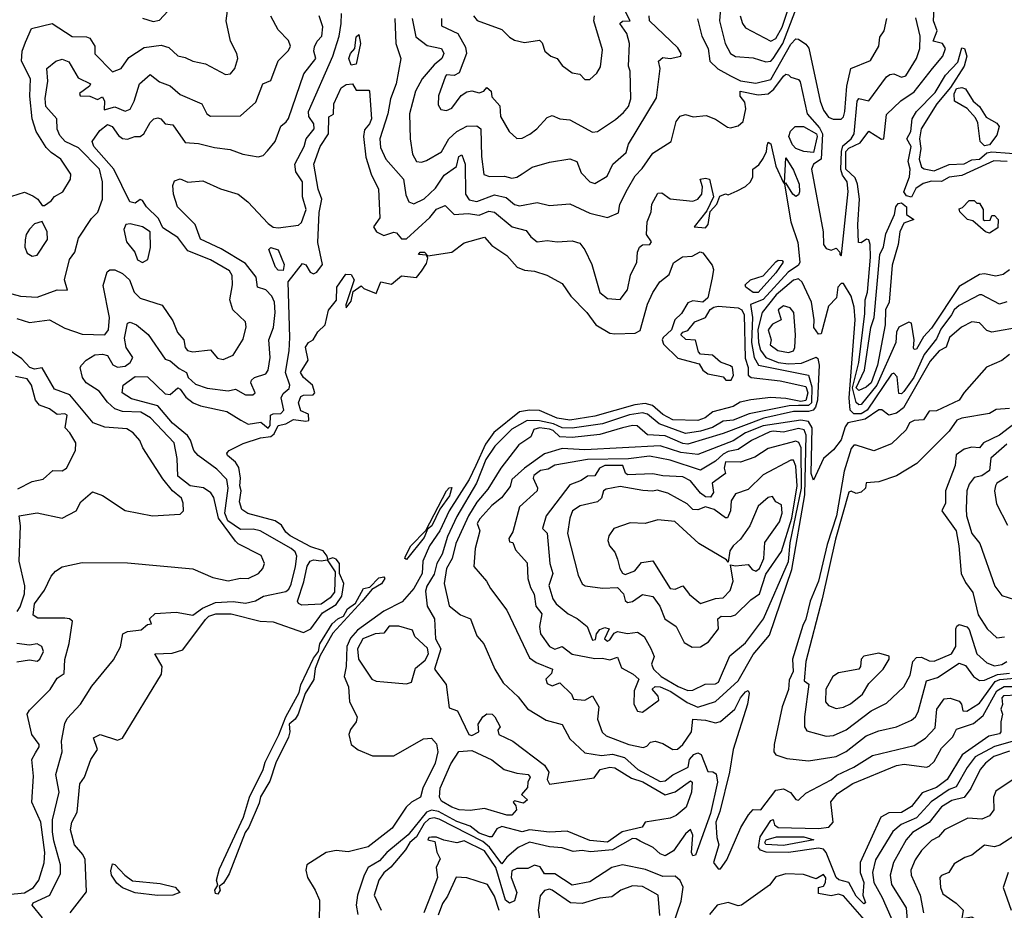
# Model space of a CAD drawing. Extents: x 1995148 to 2088947, y 769131 to 906009.
# Tile 136 of 256: x 2009186 to 2013104, y 809995 to 813540. Entities that reach past the tile are written whole.
import ezdxf

# ---------------------------------------------------------------- set-up
doc = ezdxf.new("R2010")
doc.units = 0

msp = doc.modelspace()

# ---------------------------------------------------------------- linework, layer by layer
at = {"layer": '0CON05XD'}
for points in [[(2012053.5, 813555), (2012062.7, 813525), (2012075, 813507.8), (2012175, 813454.5), (2012195, 813465.4), (2012220.8, 813510.8), (2012288.2, 813715)], [(2009155, 812838), (2009205, 812853.8), (2009238.3, 812838.3), (2009257.5, 812825), (2009275, 812800), (2009285, 812800), (2009311.7, 812818.3), (2009324.4, 812835.6), (2009358, 812855), (2009388, 812905), (2009389.2, 812925), (2009350, 812985), (2009310.6, 813010.6), (2009291.8, 813031.8), (2009252, 813095), (2009235.3, 813145.3), (2009225.9, 813235), (2009229.2, 813305), (2009192.9, 813375), (2009195.5, 813415), (2009209.3, 813450.7), (2009233.3, 813505), (2009315, 813524.2), (2009395, 813473.1), (2009452.3, 813472.3), (2009465, 813466.2), (2009484.3, 813435), (2009485, 813404), (2009555, 813332.2), (2009589.2, 813345), (2009620.2, 813389.8), (2009680.8, 813429.2), (2009749.1, 813439.1), (2009778.9, 813428.9), (2009815, 813396.7), (2009845, 813390), (2009875, 813374.4), (2009925, 813363.8), (2010005, 813321.2), (2010025, 813323.8), (2010042, 813345), (2010053.8, 813385), (2010050, 813405), (2010024.2, 813455), (2010007.3, 813535), (2010020, 813625)], [(2011977.4, 813617.4), (2011970.4, 813535), (2011993.2, 813445), (2012015, 813405.8), (2012035, 813393.5), (2012105, 813388.2), (2012155, 813371.8), (2012175, 813375.4), (2012185, 813385.3), (2012223.5, 813445), (2012295, 813633.3)], [(2009675, 813546.4), (2009716.7, 813533.3), (2009742, 813538), (2009775, 813574.3)], [(2010864.2, 813545), (2010864, 813515), (2010930, 813485), (2010960.2, 813430.2), (2010963.6, 813405), (2010935, 813328.8), (2010915, 813318), (2010885, 813320), (2010880, 813315), (2010853, 813237), (2010851.2, 813201.2), (2010862.3, 813182.3), (2010885, 813178.1), (2010905, 813187.5), (2010942.3, 813237.7), (2010965, 813252.5), (2010985, 813256.7), (2011015, 813248.8), (2011032.5, 813255), (2011045, 813270), (2011062.5, 813255), (2011065, 813232.5), (2011096.4, 813196.4), (2011099.4, 813155), (2011134.2, 813095), (2011165, 813067.5), (2011185, 813068.6), (2011216.3, 813083.7), (2011244.2, 813105), (2011285, 813151.2), (2011305, 813158), (2011335, 813145.6), (2011375, 813141.8), (2011465, 813092.5), (2011485.6, 813094.4), (2011557.6, 813142.4), (2011589.1, 813170.9), (2011608.1, 813195), (2011618.6, 813225), (2011615.7, 813335), (2011608.1, 813355), (2011612.5, 813445), (2011602.3, 813485), (2011574.6, 813525.4), (2011585, 813534.3), (2011616, 813535), (2011591.9, 813581.9)], [(2012525, 812006.5), (2012515, 812015.6), (2012500.8, 812075), (2012525.4, 812175), (2012549.7, 812370.3), (2012550, 812425), (2012559.5, 812455), (2012571.6, 812595), (2012570, 812645), (2012565, 812663.3), (2012555.9, 812665.9), (2012535, 812651.2), (2012523.6, 812653.6), (2012520.9, 812725), (2012527.8, 812825), (2012520.6, 812885), (2012511, 812911), (2012474, 812945), (2012473.1, 813015), (2012485, 813029), (2012530.2, 813049.8), (2012565, 813095.6), (2012615, 813064), (2012625, 813066.2), (2012635, 813162.2), (2012692.6, 813217.4), (2012745, 813253.2), (2012818.2, 813345), (2012860, 813395), (2012870.8, 813425), (2012858.8, 813445), (2012821.2, 813455), (2012837.3, 813495), (2012822.9, 813535), (2012825.6, 813585)], [(2009055, 810049.6), (2009205, 810064.4), (2009240.6, 810085), (2009262.1, 810115), (2009283.4, 810183.4), (2009285.4, 810224.6), (2009269.4, 810345), (2009234.1, 810425), (2009241.4, 810528.6), (2009233.5, 810595), (2009248.8, 810621.2), (2009263.3, 810645), (2009262.9, 810655), (2009234.3, 810695), (2009216.2, 810775), (2009225, 810791.1), (2009306.9, 810873.1), (2009335, 810918.9), (2009363.2, 810936.8), (2009365, 810992.5), (2009382.8, 811057.2), (2009395.6, 811145), (2009384.3, 811154.3), (2009365, 811157.9), (2009257.9, 811157.9), (2009239.5, 811169.5), (2009244.5, 811215), (2009285, 811269.2), (2009310.8, 811325), (2009328.9, 811345), (2009355, 811362.3), (2009435, 811379.5), (2009615, 811378), (2009875, 811354.2), (2009955, 811319.6), (2010015, 811305.6), (2010065, 811316.9), (2010095, 811315.8), (2010136.7, 811335), (2010153.8, 811355), (2010160, 811375), (2010146.8, 811406.8), (2010055, 811453.8), (2010045, 811464.6), (2009976.4, 811555), (2009958.1, 811638.1), (2009946.4, 811656.4), (2009917, 811677), (2009863.8, 811685), (2009815, 811722.5), (2009812.8, 811792.8), (2009800.9, 811855), (2009706.4, 811955), (2009667.8, 811977.8), (2009595, 811980.3), (2009565, 811991.5), (2009535, 812017.1), (2009501.8, 812061.8), (2009450.6, 812095), (2009435.7, 812115), (2009426.7, 812155), (2009431.2, 812165), (2009450, 812185), (2009485, 812206.1), (2009515, 812208.9), (2009535, 812203.6), (2009556.3, 812166.3), (2009575, 812156.9), (2009605, 812160.1), (2009625.7, 812175), (2009635.7, 812195), (2009609.5, 812235), (2009602.5, 812272.5), (2009615, 812332), (2009625, 812335.7), (2009650.8, 812325), (2009697.3, 812287.3), (2009765, 812189.2), (2009785, 812182.5), (2009821.1, 812151.1), (2009850, 812135), (2009855.8, 812115), (2009885, 812088.6), (2009932.6, 812072.6), (2010015, 812062.5), (2010045, 812068.5), (2010085, 812046.9), (2010114, 812046), (2010123.3, 812055), (2010106.2, 812095), (2010108.8, 812105), (2010120, 812115), (2010165, 812130.4), (2010174.7, 812145), (2010182.2, 812195), (2010176.7, 812265), (2010195.3, 812315), (2010202.1, 812375), (2010200.4, 812415), (2010189.3, 812439.2), (2010165, 812464.6), (2010132.9, 812475), (2010127.1, 812515), (2010085, 812570), (2009987.2, 812627.2), (2009905, 812665.6), (2009884.5, 812724.5), (2009814.5, 812795.5), (2009797.6, 812845), (2009795, 812880), (2009802.1, 812897.9), (2009825, 812906), (2009855, 812893.8), (2009915, 812898.1), (2009985, 812867.1), (2010055, 812845.8), (2010094.2, 812815), (2010175, 812728.6), (2010195, 812714.4), (2010215, 812710.8), (2010295, 812722), (2010307.6, 812732.4), (2010325.5, 812785), (2010311.2, 812835), (2010310.8, 812895), (2010284.8, 812934.8), (2010281.2, 812965), (2010318.5, 813035), (2010325.9, 813065), (2010357.5, 813105), (2010356.5, 813125), (2010336.5, 813155), (2010335.4, 813175), (2010431.8, 813395), (2010457.3, 813475), (2010465.3, 813525), (2010467.1, 813565)], [(2009175, 812350.7), (2009225, 812334.6), (2009305, 812345.5), (2009365, 812312.3), (2009435, 812287.8), (2009524.4, 812285.6), (2009538.9, 812305), (2009543.1, 812355), (2009517.7, 812482.3), (2009533.6, 812536.4), (2009545, 812544), (2009565, 812544), (2009595, 812530), (2009623.1, 812505), (2009640.8, 812455), (2009665, 812430.9), (2009753.1, 812403.1), (2009795, 812340.8), (2009814.3, 812294.3), (2009838.9, 812265), (2009844.4, 812235), (2009853.6, 812223.6), (2009875, 812218.1), (2009945, 812226.2), (2009972.6, 812192.6), (2009995, 812187.5), (2010035.6, 812204.4), (2010075, 812268.8), (2010087, 812317), (2010085, 812337.5), (2010033.6, 812385), (2010022.1, 812425), (2010033.1, 812485), (2010031.7, 812521.7), (2010020.8, 812540.8), (2009945, 812583.6), (2009855, 812619.2), (2009815, 812672.9), (2009755, 812711.2), (2009738.2, 812748.2), (2009690, 812795), (2009675, 812820.8), (2009665, 812824.3), (2009645, 812810), (2009624.8, 812814.8), (2009561.1, 812945), (2009480.4, 813035), (2009474.3, 813055), (2009505, 813098.9), (2009535, 813122.7), (2009554.5, 813115), (2009579.4, 813079.4), (2009595, 813067.6), (2009615.4, 813064.6), (2009644.5, 813075.5), (2009665, 813075.6), (2009679.4, 813085), (2009705, 813131.2), (2009720, 813145), (2009735, 813148.9), (2009748, 813145), (2009765, 813126), (2009795, 813121.4), (2009845, 813051.4), (2009897.2, 813047.2), (2009960.7, 813030.7), (2010023, 813023), (2010074.3, 813004.3), (2010135, 812994), (2010155, 812998.8), (2010172.1, 813017.9), (2010202.3, 813055), (2010225, 813116.7), (2010247, 813133), (2010255, 813146.7), (2010316.4, 813325), (2010364, 813385), (2010356.2, 813415), (2010358.5, 813431.5), (2010369.2, 813455), (2010388.2, 813475), (2010391.9, 813511.9), (2010377.5, 813555)], [(2009330, 813375), (2009355, 813383.1), (2009381.7, 813371.7), (2009418.3, 813308.3), (2009467.5, 813285), (2009463.3, 813275), (2009424.4, 813245.6), (2009426.4, 813236.4), (2009465, 813236), (2009495, 813221.9), (2009515, 813233.3), (2009524, 813215), (2009521.7, 813181.7), (2009565, 813192.5), (2009605, 813176.2), (2009625, 813184), (2009641.9, 813215), (2009663.1, 813285), (2009705, 813321.2), (2009742.1, 813292.1), (2009785, 813277.1), (2009825, 813242.2), (2009911.2, 813205), (2009931.2, 813165), (2009945, 813156), (2010065, 813157.5), (2010125, 813211.2), (2010154, 813285), (2010185, 813298), (2010215, 813376.2), (2010255, 813417.5), (2010263.8, 813435), (2010255, 813457.5), (2010215, 813500), (2010185, 813554.2)], [(2010678.7, 813545), (2010682.5, 813445), (2010702.5, 813385), (2010684.7, 813285), (2010661.1, 813225), (2010651.5, 813165), (2010619.7, 813065), (2010621.3, 813031.3), (2010642.7, 812985), (2010712.9, 812905), (2010722.1, 812842.1), (2010734.6, 812814.6), (2010755, 812806.9), (2010795, 812826.9), (2010841, 812869), (2010875, 812921.1), (2010924.6, 812955.4), (2010933.8, 812995), (2010945, 813001.9), (2010959, 812965), (2010959.5, 812845), (2010975, 812822.8), (2011005, 812816.1), (2011075, 812843.1), (2011121.7, 812831.7), (2011155, 812804.4), (2011175, 812799.4), (2011245, 812812.2), (2011295, 812800.8), (2011375, 812806.9), (2011455, 812769.2), (2011525, 812752), (2011568.3, 812771.7), (2011574.2, 812805), (2011604.5, 812865), (2011635, 812917.8), (2011662.7, 812947.3), (2011705, 813009.2), (2011778.6, 813055), (2011798.6, 813135), (2011815, 813156), (2011835, 813162), (2011866.4, 813153.6), (2011918.3, 813158.3), (2011955, 813143.8), (2012002.7, 813112.7), (2012015, 813110), (2012045, 813117.5), (2012065.3, 813134.7), (2012075.3, 813185.3), (2012072.2, 813212.2), (2012053.6, 813235), (2012053.8, 813255), (2012125, 813240.9), (2012165, 813245.2), (2012187.2, 813262.8), (2012225, 813314.5), (2012235, 813323.1), (2012245, 813320.8), (2012255, 813311.4), (2012285, 813302.5), (2012292.4, 813292.4), (2012319.5, 813165), (2012369, 813109), (2012380.9, 813085), (2012375.8, 812985), (2012344.4, 812965), (2012336.7, 812945), (2012382.9, 812695), (2012384.6, 812645), (2012395, 812628.8), (2012415, 812622.5), (2012435, 812630), (2012450, 812615), (2012450, 812605), (2012455, 812600), (2012456.1, 812603.9), (2012483.5, 812856.5), (2012479, 812895), (2012460.8, 812920.8), (2012454, 812944), (2012455.8, 813015), (2012462, 813038), (2012494.4, 813065), (2012506.3, 813085), (2012519.1, 813215), (2012525, 813225.6), (2012565, 813217.5), (2012635, 813311.9), (2012648.6, 813321.4), (2012665, 813324.5), (2012695, 813311.4), (2012712.9, 813317.1), (2012754.4, 813385), (2012768.4, 813425), (2012770, 813475), (2012752.7, 813547.3)], [(2010748, 813545), (2010762.3, 813472.3), (2010806.9, 813436.9), (2010865, 813425.6), (2010874.2, 813405), (2010865.7, 813385), (2010835, 813360.5), (2010787.3, 813305), (2010761.5, 813255), (2010737.7, 813165), (2010739.3, 813065), (2010748.5, 813005), (2010765, 812975.8), (2010785, 812972.5), (2010805, 812979.4), (2010865, 813014.4), (2010893.1, 813065), (2010925, 813094.2), (2010965, 813115.6), (2011005, 813117.1), (2011020.8, 813105), (2011023.1, 812995), (2011033.6, 812923.6), (2011055, 812915.6), (2011115, 812916.4), (2011145, 812909.4), (2011165, 812913.5), (2011185, 812926.9), (2011225, 812952.9), (2011295, 812972.5), (2011375, 812986), (2011403.3, 812975), (2011420.7, 812930.7), (2011455, 812894), (2011475, 812887.5), (2011523.2, 812916.8), (2011545.8, 812965), (2011599.3, 813010.7), (2011608.9, 813045), (2011720.5, 813229.5), (2011734.3, 813345), (2011728, 813375), (2011745, 813389.2), (2011775, 813385.7), (2011817.5, 813395), (2011818, 813405), (2011805, 813427.5), (2011692.9, 813535), (2011690.6, 813555)], [(2010992.5, 813555), (2011006.6, 813536.6), (2011105, 813501.2), (2011135, 813470), (2011155, 813458.8), (2011195, 813448.6), (2011255, 813458.8), (2011265, 813447.5), (2011276.2, 813415), (2011300, 813395), (2011325.5, 813385.5), (2011345, 813358.1), (2011385, 813328), (2011415, 813322.5), (2011435, 813302), (2011455, 813301.2)], [(2011455, 813301.2), (2011482.5, 813327.5), (2011497.3, 813352.7), (2011505, 813420), (2011471.1, 813535), (2011473.1, 813555)], [(2011883.1, 813543.1), (2011900.5, 813475), (2011925.5, 813425), (2011932.7, 813375), (2011964.9, 813344.9), (2012015, 813315.9), (2012055, 813296.7), (2012115, 813287.5), (2012175, 813301.9), (2012255, 813442.7), (2012275, 813464.2), (2012285, 813462), (2012315, 813442.5), (2012326.5, 813426.5), (2012371.8, 813215), (2012385, 813180), (2012405, 813152.5), (2012423.6, 813143.6), (2012455, 813143.3), (2012465, 813153.3), (2012470, 813175), (2012477.1, 813275), (2012493.9, 813346.1), (2012572.5, 813377.5), (2012605.6, 813435), (2012609.4, 813470.6), (2012625.8, 813495), (2012637.5, 813545)], [(2010505, 813359.5), (2010495.3, 813385), (2010502.7, 813405), (2010519.5, 813425), (2010525, 813472), (2010535, 813481.2), (2010542.3, 813445), (2010525, 813362.9), (2010505, 813359.5)], [(2012735, 812833.5), (2012715, 812839.4), (2012703.9, 812855), (2012727.4, 812915), (2012729.1, 812945), (2012722.1, 812975), (2012733.9, 813035), (2012716.9, 813065), (2012731.9, 813095), (2012737.5, 813145), (2012755, 813174.1), (2012829.4, 813250.6), (2012870.8, 813319.2), (2012919.1, 813370.9), (2012935, 813428.2), (2012945.5, 813425), (2012954.6, 813395), (2012944.1, 813355), (2012889.8, 813270.2), (2012835.6, 813205), (2012773.1, 813105), (2012767.5, 813065), (2012772.7, 813027.3), (2012765.7, 812985), (2012775, 812953.1), (2012785, 812945.6), (2012825, 812938.9), (2012885, 812963), (2012945, 812966.7), (2012975, 812982.4), (2013005.9, 812984.1), (2013035, 813009.6), (2013055, 813014.2), (2013195, 813003.7)], [(2009155, 812449.2), (2009189.3, 812439.3), (2009255, 812435.6), (2009335, 812464.2), (2009376.2, 812463.8), (2009364.2, 812504.2), (2009384.7, 812585.3), (2009405.6, 812615), (2009419.5, 812670.5), (2009472.1, 812747.9), (2009496.9, 812773.1), (2009515.5, 812825), (2009515.4, 812895), (2009502.8, 812945), (2009420, 813030), (2009367.1, 813055), (2009345, 813079.2), (2009335.6, 813104.4), (2009333.5, 813145), (2009290, 813195), (2009286.6, 813226.6), (2009297.3, 813295), (2009294.2, 813345), (2009330, 813375)], [(2009276.4, 809965), (2009236, 810015), (2009240, 810025), (2009305.2, 810054.8), (2009348.4, 810141.6), (2009348.9, 810175), (2009321.1, 810271.1), (2009316.7, 810306.7), (2009316.2, 810355), (2009343.1, 810465), (2009330, 810535), (2009354.7, 810625.3), (2009352.2, 810667.8), (2009365, 810738), (2009375, 810758.1), (2009427.8, 810815), (2009473, 810887), (2009558.8, 810991.2), (2009587.2, 811042.8), (2009596.2, 811095), (2009615, 811104.2), (2009668.8, 811111.2), (2009695, 811132.5), (2009710, 811135), (2009702.5, 811155), (2009725, 811176.2), (2009808.3, 811181.7), (2009875, 811169.1), (2009913, 811197), (2009965, 811219.7), (2010036, 811224), (2010085, 811217.5), (2010123.9, 811226.1), (2010156.7, 811245), (2010245, 811264), (2010256.8, 811273.2), (2010266.5, 811293.5), (2010283.1, 811363.1), (2010289.2, 811405), (2010282, 811422), (2010266.4, 811435), (2010142.9, 811505), (2010115, 811512.5), (2010065, 811510.8), (2010014.4, 811545), (2010001.7, 811575), (2010015.8, 811675), (2010010.2, 811710.2), (2009970.9, 811750.9), (2009896.2, 811805), (2009878.8, 811825), (2009866.1, 811866.1), (2009853.6, 811885), (2009793.6, 811933.6), (2009735, 812002.2), (2009630.7, 812030.7), (2009594, 812055), (2009597.5, 812085), (2009645, 812120), (2009695, 812118.8), (2009765, 812051.1), (2009785, 812048.5), (2009815, 812074.5), (2009825, 812069.5), (2009846.9, 812036.9), (2009875.8, 812015), (2009905, 812002.5), (2010009.6, 811979.6), (2010065.3, 811945.3), (2010095, 811929.4), (2010145, 811937.3), (2010175, 811914.3), (2010182.1, 811925), (2010184.4, 811965.6), (2010195, 811971.4), (2010225, 811972.2), (2010237, 811985), (2010227.1, 812035), (2010235, 812051.8), (2010258.2, 812071.8), (2010261.5, 812085), (2010243.2, 812135), (2010258.3, 812221.7), (2010260.4, 812275), (2010253.9, 812496.1), (2010310.9, 812569.1), (2010325, 812564.2), (2010341.2, 812535), (2010355, 812528.5), (2010368.5, 812535), (2010391.4, 812565), (2010372.8, 812652.8), (2010378, 812772), (2010388.8, 812825), (2010374, 812865), (2010356.9, 812965), (2010382.1, 813035), (2010415.4, 813085), (2010416.4, 813153.6), (2010435, 813163.3), (2010436, 813205), (2010465, 813268.6), (2010485, 813282.6), (2010510, 813285), (2010525, 813260), (2010575, 813260), (2010577.5, 813255), (2010585.4, 813145), (2010578.1, 813125), (2010558.5, 813101.5), (2010553.6, 813075), (2010563, 812993), (2010584.4, 812925), (2010614.4, 812865), (2010618.8, 812751.2), (2010594.3, 812715), (2010606, 812695), (2010635, 812681.4), (2010675, 812694), (2010685, 812692), (2010705, 812667.5), (2010725, 812668.2), (2010818.1, 812751.9), (2010845, 812785.6), (2010879.7, 812799.7), (2010915, 812764.5), (2010971.1, 812768.9), (2011015, 812761.6), (2011052.5, 812777.5), (2011075, 812773.8), (2011145.7, 812715), (2011200.9, 812700.9), (2011220, 812675), (2011245, 812655.7), (2011285, 812661.1), (2011324.4, 812655.6), (2011385, 812659.2), (2011415, 812650), (2011435, 812623.3)], [(2013025, 813038), (2013008, 813055), (2012998.7, 813128.7), (2012989.5, 813149.5), (2012956.5, 813186.5), (2012906.2, 813215), (2012904.2, 813245), (2012914.3, 813265.7), (2012935, 813270), (2012950, 813265), (2012980, 813215), (2013005, 813194), (2013031.7, 813151.7), (2013075, 813127.5), (2013084.4, 813115), (2013075, 813080), (2013045, 813041.2), (2013025, 813038)], [(2012345, 813011.8), (2012306.2, 813015), (2012275, 813026.7), (2012261.2, 813041.2), (2012247.5, 813075), (2012253.9, 813096.1), (2012272.5, 813115), (2012305, 813115.4), (2012357.5, 813085), (2012360, 813075), (2012345, 813011.8)], [(2011435, 812623.3), (2011462.5, 812565), (2011495, 812454), (2011525, 812430), (2011575, 812426.2), (2011604.2, 812465), (2011617.1, 812522.9), (2011642, 812575), (2011644, 812615), (2011652.5, 812635), (2011665, 812643.1), (2011693.8, 812645), (2011700.8, 812655), (2011680.6, 812685), (2011682.5, 812735), (2011699.1, 812775), (2011701.2, 812805), (2011725, 812850), (2011741.2, 812851.2), (2011775, 812826.7), (2011865, 812817.1), (2011885, 812825.8), (2011900.8, 812845), (2011902.9, 812875), (2011894.4, 812905.6), (2011915, 812909.4), (2011931.2, 812905), (2011947.5, 812835), (2011920.5, 812779.5), (2011870, 812715), (2011915, 812711.9), (2011925.4, 812724.6), (2011933.3, 812776.7), (2011960, 812805), (2011972, 812838), (2011995, 812846.7), (2012005, 812843.3), (2012041.2, 812858.8), (2012075, 812876.2), (2012093.8, 812895), (2012103.3, 812915), (2012103.8, 812945), (2012128, 812962), (2012145, 812987.5), (2012158, 813015), (2012160.5, 813039.5), (2012165, 813052.5), (2012175.6, 813045.6), (2012195, 812957.5), (2012225, 812890), (2012230, 812890), (2012235, 812990), (2012265, 812941.2), (2012287.7, 812885), (2012289.4, 812855), (2012285, 812842.5), (2012275, 812836.7), (2012263.3, 812845), (2012235, 812890), (2012230, 812885), (2012254.2, 812735), (2012282.4, 812652.4), (2012290.5, 812575), (2012285, 812562.7), (2012243.8, 812535), (2012145, 812426.2), (2012094.1, 812405.9), (2012101.7, 812355), (2012098.7, 812255), (2012109.3, 812195), (2012126.4, 812165), (2012325.5, 812125.5), (2012338.9, 812078.9), (2012336.7, 812015), (2012325, 812003.5), (2012285, 812004.3), (2012247.8, 812002.2), (2012088.7, 811971.3), (2012025, 811946), (2011985, 811941.4), (2011943.5, 811916.5), (2011895, 811901.6), (2011835, 811892.6), (2011730.6, 811930.6), (2011685, 811969.8), (2011665, 811974.8), (2011613.1, 811966.9), (2011505, 811931.6), (2011385, 811914.1), (2011345, 811915.5), (2011310.7, 811930.7), (2011255, 811943.3), (2011205, 811943.8), (2011145, 811909.7), (2011077.2, 811842.8), (2011041.1, 811788.8), (2011004.4, 811695), (2010925, 811562.5), (2010887.9, 811482.1), (2010867.3, 811412.7), (2010845.8, 811375), (2010835, 811332.2), (2010805.9, 811285), (2010800.7, 811265), (2010807.5, 811205), (2010837.3, 811155), (2010841.1, 811075), (2010861.5, 811035), (2010836.7, 810955), (2010883.1, 810893.1), (2010895, 810800), (2010928.8, 810788.8), (2010972.9, 810695), (2010985, 810690.8), (2011013.1, 810705), (2011011.1, 810735), (2011028.6, 810765), (2011045, 810776.4), (2011065.8, 810775), (2011077.1, 810765), (2011097.5, 810725), (2011088.3, 810711.7), (2011093.3, 810695), (2011148.3, 810668.3), (2011275, 810572.7), (2011291.8, 810545), (2011285.6, 810515), (2011295, 810497.3), (2011471.7, 810521.7), (2011495.8, 810555), (2011535, 810564), (2011555, 810562), (2011620.3, 810520.3), (2011665.7, 810505.7), (2011755, 810453.7), (2011795, 810466.7), (2011855, 810510), (2011862, 810505), (2011859.7, 810465), (2011837.6, 810405), (2011798.3, 810371.7), (2011775, 810360.8), (2011675, 810345.6), (2011663.8, 810326.2), (2011583.2, 810306.8), (2011525, 810265.8), (2011455, 810272.1), (2011365, 810309.2), (2011295, 810305.9), (2011214.7, 810315.3), (2011185, 810307.5), (2011105, 810327.6), (2011085, 810318.9), (2011065, 810287.1), (2011055, 810287.1), (2011015, 810302), (2010979.1, 810329.1), (2010925, 810348.7), (2010852.1, 810387.9), (2010825, 810393.7), (2010805, 810384.8), (2010732.5, 810295), (2010646.4, 810225), (2010617.8, 810192.2), (2010572.9, 810165), (2010556.7, 810135), (2010530, 810055), (2010525.3, 810015), (2010531.8, 809978.2)], [(2013115.5, 812975.5), (2013062.2, 812977.8), (2012935, 812919.7), (2012885, 812913.3), (2012853.8, 812896.2), (2012815, 812897.4), (2012782.1, 812887.9), (2012752.5, 812867.5), (2012735, 812833.5)], [(2012525, 812063.7), (2012515.2, 812075), (2012548.5, 812145), (2012573.6, 812315), (2012586.8, 812355), (2012609.6, 812605), (2012623.6, 812636.4), (2012633.1, 812686.9), (2012668, 812765), (2012672.9, 812795), (2012682.3, 812807.7), (2012695, 812811), (2012714.5, 812795), (2012714.6, 812764.6), (2012744, 812745), (2012705, 812730.2), (2012688.7, 812695), (2012681.6, 812645), (2012657.7, 812562.3), (2012646, 812415), (2012631.6, 812385), (2012630.5, 812325), (2012599.5, 812165), (2012574.3, 812095), (2012555, 812077.7), (2012525, 812063.7)], [(2013045, 812690), (2013030, 812695), (2012978.8, 812738.8), (2012957.5, 812745), (2012927.5, 812775), (2012925, 812786.7), (2012938.3, 812791.7), (2012965, 812820), (2012985, 812820), (2012995, 812810), (2013005, 812810), (2013020, 812785), (2013020, 812745), (2013025, 812740), (2013048.3, 812741.7), (2013055, 812760), (2013065, 812760), (2013080, 812745), (2013078.3, 812711.7), (2013045, 812690)], [(2009235, 812598), (2009255, 812602), (2009296.7, 812665), (2009295.8, 812695), (2009275, 812736.7), (2009245, 812726.7), (2009225, 812706.7), (2009211.2, 812685), (2009207, 812663), (2009206.1, 812633.9), (2009215, 812610), (2009235, 812598)], [(2009675, 812572.9), (2009696.2, 812585), (2009706.4, 812633.6), (2009705.4, 812695), (2009675, 812715.5), (2009625, 812727.7), (2009608.8, 812725), (2009600, 812705), (2009611.2, 812655), (2009644, 812615), (2009655, 812584), (2009675, 812572.9)], [(2009386.9, 809985), (2009451.4, 810068.6), (2009446.4, 810196.3), (2009437.2, 810217.2), (2009403.3, 810255), (2009387.9, 810315), (2009393.5, 810345), (2009414.2, 810385), (2009425, 810498), (2009443.3, 810525), (2009468.6, 810595), (2009495.5, 810634.5), (2009479.2, 810680.8), (2009505.6, 810694.4), (2009575, 810671.6), (2009595, 810680), (2009750.4, 810935), (2009753.1, 810965), (2009723.8, 811015), (2009792, 811018), (2009835, 811031.3), (2009925, 811152.7), (2009939.2, 811165), (2009966.7, 811175), (2010027.5, 811175), (2010143.3, 811145), (2010195, 811143.6), (2010315, 811100.4), (2010344.6, 811115.4), (2010390.8, 811179.2), (2010445, 811212.2), (2010467.3, 811245), (2010476.2, 811295), (2010459.1, 811335), (2010458.4, 811375), (2010445, 811391.8), (2010432.7, 811397.3), (2010411.7, 811391.7), (2010409.5, 811405), (2010393.8, 811425), (2010345, 811441.4), (2010262.5, 811485), (2010245, 811500), (2010227.6, 811527.6), (2010201.9, 811545), (2010094, 811574), (2010069.5, 811589.5), (2010060.6, 811620.6), (2010067.9, 811665), (2010061.8, 811685), (2010064, 811715), (2010057.8, 811757.8), (2010045, 811778), (2010013.3, 811805), (2010010, 811815), (2010020, 811825), (2010075, 811852.9), (2010144.7, 811875.3), (2010185, 811880.5), (2010198.8, 811891.2), (2010215, 811924.6), (2010245, 811931.6), (2010275, 811948.5), (2010325, 811941.2), (2010336.2, 811945), (2010335, 811970), (2010305, 811982.5), (2010295.4, 812015.4), (2010305, 812039.7), (2010315.3, 812045.3), (2010353.6, 812046.4), (2010360, 812055), (2010350.6, 812085), (2010315.5, 812115), (2010302.9, 812135), (2010333.3, 812185), (2010323.9, 812236.1), (2010334.6, 812255.4), (2010354.2, 812265.8), (2010372.9, 812297.1), (2010402, 812325), (2010415, 812383.3), (2010446.6, 812423.4), (2010448.2, 812475), (2010483.6, 812526.4), (2010505.6, 812525.6), (2010516.7, 812505), (2010483.8, 812405), (2010485, 812392.5), (2010505, 812420), (2010512.5, 812457.5), (2010545, 812480), (2010555, 812470), (2010605, 812450), (2010623, 812497), (2010665, 812486.7), (2010705, 812520), (2010765, 812513.5), (2010785, 812539.2), (2010805, 812568.8), (2010810.7, 812590.7), (2010805, 812602.5), (2010772.5, 812605), (2010780, 812615), (2010797.5, 812615), (2010810, 812600), (2010905, 812614.2), (2010955, 812651.2), (2011035, 812674.2), (2011065, 812641.4), (2011125, 812600.8), (2011165.4, 812555.4), (2011195, 812542.2), (2011235, 812539.4), (2011283.2, 812523.2), (2011345, 812489.2), (2011378.7, 812438.7), (2011442.9, 812375), (2011479.4, 812325), (2011535, 812292.3), (2011555, 812288.9), (2011635, 812292.1), (2011655, 812302.9), (2011685, 812408), (2011705, 812454.2), (2011733.1, 812496.9), (2011770.8, 812525), (2011788.3, 812571.7), (2011823.9, 812596.1), (2011861.7, 812598.3), (2011894, 812616), (2011905, 812611.2), (2011942.1, 812562.1), (2011946.9, 812545), (2011942.3, 812512.3), (2011925, 812432.9), (2011905, 812415.5), (2011865, 812420.4), (2011845, 812412.2), (2011819.5, 812370.5), (2011793.8, 812345), (2011780.4, 812305), (2011747.2, 812275), (2011743.1, 812265), (2011747.8, 812247.8), (2011805, 812192), (2011890, 812170), (2011904, 812145), (2011925, 812130), (2011985, 812118.8), (2011996.7, 812105), (2012017.1, 812105), (2012026, 812125), (2012022.5, 812155), (2012015, 812162.5), (2011975, 812176), (2011942.5, 812205), (2011895, 812208.8), (2011887.5, 812217.5), (2011875, 812264.3), (2011837.5, 812267.5), (2011817.5, 812285), (2011825, 812296.7), (2011845, 812303.3), (2011873.4, 812336.6), (2011915, 812354.2), (2011933.8, 812386.2), (2011948.8, 812395), (2011965, 812400), (2012045, 812392.5), (2012059.7, 812385), (2012068.5, 812365), (2012072.6, 812192.6), (2012085.2, 812155), (2012084.7, 812125), (2012096.7, 812115), (2012212, 812102), (2012315, 812080.2), (2012322.9, 812055), (2012315, 812023.5), (2012295, 812020.5), (2012235, 812032.5), (2012175, 812036.3), (2012095, 812027.2), (2012052.7, 812017.3), (2012025, 812000), (2011945, 811978.6), (2011914.2, 811955), (2011885, 811944.1), (2011785, 811947.5), (2011745, 811967.8), (2011704, 812004), (2011675, 812012.4), (2011633.8, 812006.2), (2011475, 811961.9), (2011375, 811945.7), (2011325, 811953.1), (2011255, 811984.4), (2011215, 811986), (2011175, 811979), (2011072.8, 811897.2), (2011040.1, 811849.9), (2011001.2, 811765), (2010975, 811709.2), (2010895.1, 811584.9), (2010857.3, 811505), (2010817.1, 811445), (2010790.8, 811385), (2010787.2, 811335), (2010754.7, 811275), (2010707.9, 811222.1), (2010635, 811185.2), (2010529.9, 811110.1), (2010502.7, 811077.3), (2010488.4, 811045), (2010485.2, 810965), (2010476.6, 810925), (2010494.2, 810884.2), (2010498.3, 810825), (2010528.4, 810765), (2010524.5, 810745.5), (2010502.3, 810715), (2010496.4, 810695), (2010504.6, 810654.6), (2010533, 810633), (2010589.7, 810609.7), (2010675, 810610.2), (2010793.1, 810676.9), (2010825, 810679.6), (2010845, 810657.1), (2010850.3, 810625), (2010839.8, 810580.2), (2010789.6, 810480.4), (2010780.8, 810445), (2010744.8, 810425.2), (2010723.3, 810405), (2010668.8, 810321.2), (2010572.5, 810247.5), (2010492.7, 810227.3), (2010445, 810232.6), (2010405.6, 810225), (2010328.2, 810175), (2010324.7, 810154.7), (2010330.6, 810125), (2010362, 810075), (2010378.6, 810035), (2010377.8, 809945)], [(2010235, 812541.2), (2010215, 812542.9), (2010204.4, 812555), (2010176.7, 812625), (2010185, 812633.3), (2010215, 812624), (2010238.9, 812565), (2010235, 812541.2)], [(2012105, 812453.8), (2012075.8, 812475), (2012072.5, 812485), (2012093.8, 812505), (2012145, 812520), (2012195, 812575.8), (2012205, 812582), (2012220.7, 812580.7), (2012223.8, 812575), (2012195, 812532.7), (2012125, 812453.9), (2012105, 812453.8)], [(2013125, 812543.8), (2013100, 812525), (2013071.1, 812518.9), (2013025, 812528.1), (2013005, 812525.5), (2012925, 812478.2), (2012815, 812312.1), (2012782.4, 812277.6), (2012755, 812228.6), (2012745, 812226.7), (2012742.9, 812232.9), (2012745.6, 812265), (2012735, 812332.5), (2012725, 812336.2), (2012685, 812315.5), (2012675, 812296.7), (2012672.4, 812255), (2012596.7, 812085), (2012535, 812007.8), (2012525, 812006.5)], [(2013115, 812416.9), (2013085, 812407.5), (2013015, 812444), (2013005, 812444.2), (2012925, 812402), (2012905.3, 812385), (2012894.6, 812365.4), (2012851.5, 812308.5), (2012835, 812269.3), (2012785, 812207.2), (2012744.9, 812115), (2012705, 812059.7), (2012695, 812050.3), (2012685, 812051.9), (2012677.8, 812117.8), (2012665, 812132.9), (2012655, 812129.4), (2012558.7, 811985), (2012535, 811971.2), (2012505, 811970.3), (2012491.2, 811985), (2012486.7, 812035), (2012510.5, 812345), (2012507.5, 812395), (2012495, 812440), (2012465, 812490), (2012455, 812490), (2012442.5, 812475), (2012437, 812433), (2012405, 812400), (2012375, 812290), (2012365, 812287.5), (2012345.7, 812315), (2012348.2, 812345), (2012337.6, 812415), (2012299.5, 812495), (2012285, 812508.8), (2012265, 812503.4), (2012195.9, 812444.1), (2012141.3, 812375), (2012123.9, 812306.1), (2012125.5, 812255), (2012134, 812224), (2012154.9, 812194.9), (2012205, 812175.7), (2012245, 812169.4), (2012297.9, 812172.1), (2012355, 812196.7), (2012361.7, 812191.7), (2012367.8, 812165), (2012361.2, 812025), (2012353.1, 811996.9), (2012343.9, 811986.1), (2012325, 811979.6), (2012265, 811979.7), (2012146.7, 811953.3), (2011985, 811893.1), (2011845, 811850.6), (2011825, 811852.9), (2011755, 811883.3), (2011685, 811887.8), (2011642.7, 811922.7), (2011624.5, 811924.5), (2011584.8, 811915.2)], [(2012245, 812215.3), (2012265, 812222.1), (2012271.1, 812235), (2012273.9, 812285), (2012266.1, 812373.9), (2012252.3, 812392.3), (2012225, 812401.2), (2012204.5, 812385), (2012216.7, 812345), (2012181.6, 812328.4), (2012165, 812305.8), (2012176.2, 812265), (2012172.9, 812245), (2012203.1, 812223.1), (2012245, 812215.3)], [(2013175, 812316.7), (2013055, 812295.5), (2013035, 812302.9), (2013005, 812332.9), (2012975, 812337.8), (2012934.5, 812315.5), (2012885.8, 812275), (2012873.1, 812236.9), (2012845, 812221.5), (2012809.6, 812180.4), (2012703.8, 811995), (2012675, 811973.7), (2012645.4, 811965.4), (2012616.4, 811986.4), (2012605, 811987.5), (2012550, 811950), (2012481.4, 811935), (2012470.7, 811919.3), (2012455, 811867.5), (2012425, 811827.5), (2012385, 811792.5), (2012345, 811707.5), (2012336.2, 811733.8)], [(2009175.6, 811184.4), (2009187.7, 811202.3), (2009204.8, 811255), (2009206.2, 811286.2), (2009183.5, 811385), (2009188.8, 811525), (2009184.3, 811565), (2009255, 811576.8), (2009355, 811555.5), (2009411.2, 811585), (2009429.3, 811620.7), (2009475, 811661.1), (2009515, 811645.6), (2009605, 811586.5), (2009715, 811564.4), (2009825, 811571.8), (2009837.8, 811585), (2009836.9, 811615), (2009829.4, 811635), (2009794.5, 811664.5), (2009755, 811712.5), (2009675.4, 811835.4), (2009664.3, 811865), (2009638, 811895), (2009611.7, 811911.7), (2009525, 811917.8), (2009478, 811935), (2009385, 812046.7), (2009325, 812068.6), (2009275, 812154.2), (2009245, 812148.9), (2009226, 812156), (2009195, 812189.3), (2009067.7, 812275)], [(2013125, 812206.5), (2013095, 812183.1), (2013033.3, 812156.7), (2012945, 812055.7), (2012924.2, 812025), (2012835, 811982.9), (2012805, 811982.2), (2012782.6, 811947.4), (2012745, 811944), (2012726.8, 811935), (2012713.3, 811906.7), (2012655, 811851.8), (2012585, 811824), (2012515, 811845.7), (2012505, 811845.7), (2012495, 811832.9), (2012467.7, 811742.3), (2012436.6, 811565), (2012399.5, 811450.5), (2012364.6, 811305), (2012332, 811225), (2012315, 811153.3), (2012301.9, 811128.1), (2012262, 810995), (2012264, 810945), (2012248.7, 810911.3), (2012245, 810874), (2012220.8, 810805), (2012188.5, 810655), (2012187.5, 810625), (2012195, 810613.8), (2012238.3, 810598.3), (2012325, 810589.4), (2012435, 810606.4), (2012475, 810626.2), (2012555, 810689.2), (2012605, 810708.9), (2012675, 810724.5), (2012735, 810751.4), (2012750.6, 810765), (2012761.1, 810785), (2012795, 810908.6), (2012839, 810921), (2012925, 810978), (2012949.5, 810969.5), (2012981.9, 810925), (2013005, 810909.5), (2013025, 810910.9), (2013077.1, 810932.9), (2013125, 810938.9)], [(2009178, 811672), (2009235, 811701.1), (2009279.1, 811710.9), (2009317.5, 811745), (2009355, 811744), (2009372.5, 811755), (2009408, 811825), (2009409.2, 811855), (2009386, 811895), (2009366.2, 811915), (2009375, 811965.5), (2009365, 811970.4), (2009335, 811968.9), (2009305, 811990.6), (2009265, 812005.6), (2009248.5, 812025), (2009233.3, 812085), (2009215, 812110.4), (2009169.3, 812119.3)], [(2013125, 811991.7), (2013072, 811988), (2013045, 811972.9), (2012935.7, 811954.3), (2012915, 811945.8), (2012885, 811901.4), (2012756.4, 811773.6), (2012675.5, 811724.5), (2012605, 811700.6), (2012555, 811696.7), (2012552, 811675), (2012535, 811658.8), (2012515, 811653.8), (2012495, 811663.3), (2012485, 811658.8), (2012432.6, 811472.6), (2012379.8, 811235), (2012313.9, 810985), (2012308.3, 810908.3), (2012326, 810895), (2012309.1, 810765), (2012308.8, 810725), (2012318.5, 810708.5)], [(2012336.2, 811733.8), (2012339.3, 811915), (2012325, 811940.2), (2012295, 811945.7), (2012145, 811923.7), (2012074.4, 811895.6), (2012025, 811863.9), (2011885, 811808.7), (2011817.3, 811817.3), (2011735, 811843.3), (2011435, 811827.1), (2011345, 811833.2), (2011275, 811811.9), (2011195.5, 811754.5), (2011145, 811710), (2011138, 811682), (2011103.8, 811636.2), (2011065, 811606.5), (2011016.7, 811553.3), (2011006.4, 811535), (2011016.7, 811505), (2010998.1, 811435), (2010992.7, 811362.7), (2011043.8, 811305), (2011060, 811275), (2011125, 811190), (2011215, 811000), (2011241.4, 810981.4), (2011306.2, 810955), (2011302.3, 810937.7), (2011279.4, 810915), (2011285, 810897.5), (2011305, 810888), (2011335, 810900), (2011382, 810855), (2011390, 810835), (2011435, 810830.6), (2011465, 810848.8), (2011491.2, 810805), (2011485.4, 810755), (2011503.6, 810703.7), (2011519.4, 810689.4), (2011610, 810655), (2011666.8, 810643.2), (2011682.3, 810647.7), (2011695.8, 810664.2), (2011715, 810667.8), (2011745, 810659.1), (2011785, 810635.4), (2011803.3, 810636.7), (2011824.7, 810655.3), (2011859, 810705), (2011864.4, 810755), (2011915, 810752.1), (2011955, 810740.3), (2011975, 810746), (2012031.6, 810795), (2012055, 810840), (2012075, 810864), (2012085, 810870), (2012089.5, 810859.5), (2012082.7, 810815), (2012025, 810634.2), (2012011.2, 810545), (2011972, 810388), (2011955.8, 810345.8), (2011960, 810285), (2011968.8, 810255), (2011946.7, 810185), (2011965, 810160), (2011975, 810160), (2012000, 810195), (2012056.2, 810323.8), (2012085.7, 810375), (2012105, 810396.2), (2012135, 810394.2), (2012195, 810473.1), (2012225, 810478.1), (2012253.6, 810463.6), (2012275, 810436), (2012285, 810432.9), (2012315, 810461.1), (2012415, 810514.6), (2012437.5, 810532.5), (2012505, 810564.3), (2012579.5, 810610.5), (2012745, 810651.1), (2012790.7, 810679.3), (2012829.2, 810720.8), (2012836.5, 810795), (2012865, 810835.8), (2012889.5, 810839.5), (2012925, 810827.5), (2012934.3, 810815), (2012939.2, 810789.2), (2012955, 810787.8), (2013005, 810819.1), (2013068.4, 810905), (2013086.8, 810913.2), (2013145, 810918.9)], [(2013165, 811947.1), (2013085, 811885.4), (2013021.4, 811855), (2013005, 811836.2), (2012975, 811838.6), (2012945, 811830.6), (2012912.2, 811807.8), (2012908.7, 811765), (2012870, 811665), (2012870, 811615), (2012856.2, 811585), (2012912.2, 811505), (2012923.6, 811445), (2012932.9, 811335), (2012949.5, 811299.5), (2012979.7, 811259.7), (2013000.9, 811170.9), (2013035.7, 811115), (2013075, 811079.2), (2013105, 811083.3)], [(2011584.8, 811915.2), (2011495, 811888.4), (2011385, 811876.4), (2011335, 811878.8), (2011308.6, 811905), (2011295, 811910), (2011255, 811914.8), (2011231.4, 811908.6), (2011220, 811880), (2011172.3, 811847.7), (2011101.1, 811755), (2011048.7, 811671.3), (2011005, 811618.8), (2010972.6, 811565), (2010921.6, 811455), (2010906.9, 811395), (2010884.5, 811355.5), (2010874.6, 811295), (2010895, 811206.2), (2010940.3, 811170.3), (2010980, 811155), (2011005, 811086.7), (2011033.1, 811055), (2011076.2, 810955), (2011109.5, 810899.5), (2011169.2, 810845), (2011207.2, 810797.2), (2011281.2, 810751.2), (2011345, 810734.2), (2011375, 810677.8), (2011435, 810621.1), (2011500.9, 810610.8), (2011545, 810616.2), (2011592.6, 810602.6), (2011645.7, 810555.7), (2011735, 810507.5), (2011755, 810510.2), (2011785, 810533.8), (2011846.1, 810563.9), (2011852, 810595), (2011868.9, 810615), (2011885, 810621.1), (2011897.5, 810615), (2011925, 810546.7), (2011945, 810546), (2011957.9, 810537.9), (2011962.7, 810505), (2011935, 810380), (2011875, 810213.5), (2011865, 810211.9), (2011859.7, 810225), (2011864.4, 810294.4), (2011855, 810316.2), (2011835, 810299.2), (2011788.5, 810231.5), (2011755, 810211.8), (2011735, 810219.4), (2011707.1, 810245), (2011655, 810269.3), (2011639.7, 810279.7), (2011625, 810280.3), (2011544.7, 810235.3), (2011458, 810228), (2011425, 810232.5), (2011388.7, 810228.7), (2011345, 810242.7), (2011295, 810247.1), (2011215, 810266.2), (2011170, 810245), (2011124.2, 810205.8), (2011105, 810179.4), (2011056.2, 810246.2), (2011028.8, 810268.8), (2010855, 810357.4), (2010835, 810362.2), (2010815, 810358.4), (2010795, 810340.5), (2010765, 810287.4), (2010738.8, 810265), (2010721.6, 810235), (2010663.1, 810166.9), (2010635, 810144.1), (2010615.4, 810115), (2010596.9, 810055), (2010624.6, 809994.6)], [(2011665, 810782.9), (2011729.1, 810830.9), (2011726.6, 810846.6), (2011703.3, 810875), (2011714.3, 810885.7), (2011735, 810884.3), (2011777.3, 810865), (2011842.3, 810822.3), (2011885, 810803.1), (2011955, 810825.8), (2012045, 810908.5), (2012105, 811013.5), (2012170, 811090), (2012259.3, 811350.8), (2012311.1, 811648.9), (2012315.8, 811885.8), (2012307.4, 811907.4), (2012285, 811912.5), (2012225, 811897.6), (2012185, 811902.5), (2012171.3, 811898.7), (2012098.1, 811865), (2012045, 811829.2), (2012005, 811821.4), (2011985, 811811), (2011955, 811782.1), (2011895, 811746.9), (2011775, 811787.1), (2011692, 811802), (2011608.3, 811791.7), (2011445, 811789.4), (2011315, 811766.6), (2011288.8, 811751.2), (2011258.2, 811745), (2011231.9, 811725), (2011228.9, 811715), (2011246.4, 811676.4), (2011244.6, 811665), (2011175, 811600.8), (2011148.5, 811501.5), (2011133.1, 811475), (2011135, 811461.2), (2011148.3, 811458.3), (2011159.5, 811429.5), (2011205, 811378), (2011207.5, 811315), (2011219.1, 811279.1), (2011233.7, 811253.7), (2011240, 811205), (2011263.8, 811175), (2011253.9, 811125), (2011258.6, 811095), (2011295, 811044.4), (2011315, 811034.6), (2011345.4, 811045.4), (2011384.8, 811014.8), (2011475, 810996.9), (2011505, 810998.2), (2011535, 810991.1), (2011565, 811002.5), (2011580.5, 810960.5), (2011627.5, 810935), (2011650, 810915), (2011631.4, 810868.6), (2011630.4, 810815), (2011645, 810786.9), (2011665, 810782.9)], [(2011845, 810869.2), (2011865, 810871.2), (2011914.5, 810895.5), (2011955, 810895.9), (2011966.7, 810903.3), (2012011.9, 811008.1), (2012075, 811060), (2012145.5, 811154.5), (2012245, 811383.8), (2012252.7, 811457.3), (2012297.8, 811675), (2012295.8, 811835), (2012287, 811857), (2012275, 811862.4), (2012165, 811833.2), (2012111.5, 811798.5), (2012055, 811778.5), (2011995, 811780.5), (2011989.1, 811755), (2011995, 811734), (2011941.2, 811695), (2011947.5, 811657.5), (2011935, 811638.9), (2011915, 811640), (2011895, 811655.4), (2011855, 811704.6), (2011825, 811720), (2011745, 811724.1), (2011705, 811732.5), (2011605, 811728.5), (2011596.9, 811735), (2011586.5, 811765), (2011515, 811764.8), (2011493.4, 811755), (2011475, 811724.5), (2011445, 811723.3), (2011420.8, 811705), (2011375, 811688.1), (2011280.8, 811565), (2011266, 811515), (2011285.6, 811495.6), (2011296.2, 811375), (2011307.1, 811335), (2011291.8, 811288.2), (2011308, 811235), (2011321.4, 811215), (2011368, 811175), (2011405, 811155.6), (2011444.2, 811125), (2011465, 811070), (2011478, 811072), (2011481.2, 811095), (2011495, 811112), (2011515, 811120), (2011531.2, 811115), (2011513.8, 811075), (2011525, 811066.2), (2011535, 811071.2), (2011552.1, 811097.9), (2011565, 811104.3), (2011605, 811096.7), (2011645, 811101.4), (2011671.1, 811085), (2011697.4, 811037.4), (2011710.8, 811005), (2011700.3, 810975), (2011708.4, 810955), (2011738.8, 810925), (2011806.9, 810885), (2011845, 810869.2)], [(2013115, 811850.3), (2013050.5, 811795), (2013045.6, 811745), (2013015, 811724), (2012985, 811717.5), (2012965, 811691.2), (2012954.7, 811665), (2012952.4, 811592.4), (2012954.4, 811565), (2012975, 811494), (2013006.5, 811455), (2013066.2, 811285), (2013095, 811248), (2013145, 811231.4)], [(2011861.9, 811041.9), (2011895, 811042.8), (2011926.9, 811063.1), (2011966.7, 811115), (2011963.8, 811155), (2011977.5, 811165), (2012015, 811164.4), (2012035, 811170.5), (2012095, 811230.6), (2012130, 811255), (2012155, 811332.5), (2012217.6, 811422.4), (2012258.6, 811555), (2012280.3, 811685), (2012275, 811763.1), (2012265, 811786.9), (2012255, 811786.7), (2012145, 811727.7), (2012085, 811669.1), (2012035, 811652.9), (2012017.5, 811625), (2012014.5, 811585), (2012002.5, 811557.5), (2011995, 811557.1), (2011949.5, 811589.5), (2011915, 811601.4), (2011885, 811588.2), (2011865, 811590), (2011842.8, 811612.8), (2011765, 811655.4), (2011723.3, 811666.7), (2011705, 811662.5), (2011666.4, 811666.4), (2011575, 811682.3), (2011519.3, 811670.7), (2011509.2, 811665), (2011500.8, 811635), (2011485, 811620.5), (2011416.2, 811605), (2011385.6, 811585), (2011374.7, 811555), (2011365.4, 811495), (2011408.6, 811328.6), (2011424.3, 811294.3), (2011435.9, 811285.9), (2011505, 811277.6), (2011565, 811280), (2011589.4, 811255), (2011595, 811227.5), (2011605, 811220), (2011625, 811223.3), (2011665, 811251.2), (2011705, 811244.4), (2011733.5, 811205), (2011753.6, 811155), (2011798.9, 811125), (2011830.5, 811060.5), (2011861.9, 811041.9)], [(2013118.7, 811721.3), (2013075, 811695.6), (2013069.2, 811685), (2013066, 811665), (2013073.1, 811613.1), (2013117.7, 811527.7)], [(2010725, 811391.1), (2010719.2, 811395), (2010721.8, 811405), (2010742.1, 811445), (2010802.8, 811507.2), (2010884.3, 811665), (2010895, 811676.2), (2010905, 811677.5), (2010896.1, 811645), (2010858, 811592), (2010825.9, 811525), (2010808.3, 811511.7), (2010795, 811478.5), (2010725, 811391.1)], [(2011895, 811216.2), (2011915, 811222), (2011954.5, 811235.5), (2011985, 811238.1), (2012012.7, 811267.3), (2012025.5, 811305), (2012015, 811370), (2012035, 811365.8), (2012085, 811370.6), (2012101.4, 811351.4), (2012115, 811345.3), (2012129.5, 811355), (2012147.1, 811395), (2012151.3, 811458.7), (2012209.4, 811540.6), (2012220.8, 811575), (2012218.3, 811608.3), (2012195, 811620), (2012182.3, 811642.3), (2012165, 811638.1), (2012125, 811603.1), (2012091.1, 811525), (2012055, 811472.2), (2012024.7, 811445.3), (2012011.9, 811425), (2012005, 811380), (2011999.3, 811389.3), (2011888.2, 811455), (2011792.7, 811542.7), (2011725, 811549.5), (2011675, 811534.6), (2011615, 811537.5), (2011550.8, 811515), (2011530, 811485), (2011527, 811467), (2011533.3, 811445), (2011555, 811420), (2011565, 811392.5), (2011574.6, 811355), (2011585, 811336.7), (2011595, 811331.8), (2011633.4, 811346.6), (2011661.1, 811378.9), (2011705, 811385.7), (2011775, 811275.5), (2011795, 811273.6), (2011825, 811286), (2011851.8, 811251.8), (2011895, 811216.2)], [(2010309.3, 811209.3), (2010295.3, 811215.3), (2010290.8, 811225), (2010317.3, 811302.7), (2010329.8, 811365), (2010342.2, 811385), (2010355, 811390), (2010385, 811385.2), (2010409.7, 811389.7), (2010441.6, 811341.6), (2010438.6, 811261.4), (2010421.5, 811238.5), (2010385, 811213.8), (2010309.3, 811209.3)], [(2009975, 810058.9), (2009965, 810062.2), (2009962.5, 810075), (2009974.2, 810095), (2009968.9, 810115), (2009980.7, 810159.3), (2010076.2, 810365), (2010100.5, 810445), (2010154.3, 810555), (2010162.4, 810585), (2010217.1, 810692.9), (2010245.3, 810765), (2010298.1, 810861.9), (2010305, 810891.9), (2010355, 810998.6), (2010374.6, 811025), (2010380, 811055), (2010429.1, 811135), (2010451.5, 811155), (2010474.8, 811165.2), (2010490.7, 811195), (2010522.1, 811217.9), (2010553.8, 811276.2), (2010579.2, 811280.8), (2010615, 811317.8), (2010635, 811322), (2010638.9, 811315), (2010626.2, 811293.8), (2010587.9, 811272.1), (2010548.5, 811225), (2010432, 811098), (2010381.4, 811008.6), (2010362.4, 810957.6), (2010356.3, 810913.7), (2010322.6, 810857.4), (2010293.8, 810775), (2010281.8, 810755), (2010258.1, 810735), (2010261, 810705), (2010256, 810684), (2010205, 810581.4), (2010181.2, 810508.8), (2010143.6, 810446.4), (2010138.3, 810421.7), (2010097.8, 810325), (2010083.6, 810305), (2010020.1, 810139.9), (2009997.5, 810102.5), (2009980, 810090), (2009984.2, 810075), (2009975, 810058.9)], [(2010725, 810896.7), (2010745, 810902.5), (2010761.3, 810958.7), (2010800, 810990), (2010813.1, 811015), (2010808.2, 811038.2), (2010758.8, 811085), (2010749.3, 811109.3), (2010695, 811125.6), (2010655.8, 811125.8), (2010635, 811097.5), (2010600, 811095), (2010551.2, 811075), (2010530.6, 811035), (2010534.3, 810995), (2010586.7, 810915), (2010605, 810906.2), (2010635, 810903.8), (2010725, 810896.7)], [(2012318.5, 810708.5), (2012395, 810687.5), (2012425, 810690), (2012475, 810712.7), (2012575, 810789.1), (2012635, 810818.6), (2012705, 810884), (2012729.9, 810930.1), (2012740.9, 810985), (2012755, 811000.4), (2012775, 811002.7), (2012805, 810988.2), (2012825, 810986.1), (2012894.8, 811015), (2012911.3, 811045), (2012912.1, 811115), (2012915, 811126), (2012925, 811132), (2012955, 811122.5), (2012965, 811112.5), (2012994.7, 811015), (2013035, 810979.6), (2013065, 810968.2), (2013095, 810973.5), (2013115, 810984.6)], [(2009175, 810984), (2009225, 810991.2), (2009255, 810986.7), (2009266.2, 810995), (2009281.2, 811025), (2009273.3, 811045), (2009255, 811055.8), (2009225, 811050), (2009175, 811056.4)], [(2012435, 810798.1), (2012465, 810803.6), (2012492.8, 810817.2), (2012540.4, 810855), (2012565, 810897.1), (2012621.9, 810955), (2012645.7, 810995), (2012646.7, 811006.7), (2012605, 811017.7), (2012545, 811006.9), (2012534.6, 810995), (2012532.7, 810965), (2012525, 810954), (2012445, 810939.5), (2012422.4, 810925), (2012394.1, 810875), (2012393.1, 810825), (2012405, 810809.4), (2012435, 810798.1)], [(2012545, 810020), (2012515, 810051.2), (2012485, 810105.6), (2012445.7, 810115.8), (2012434.8, 810124.8), (2012395.5, 810225), (2012385, 810238.5), (2012365, 810242.6), (2012245, 810225.4), (2012156, 810226), (2012134.4, 810234.4), (2012126.4, 810245), (2012133, 810287), (2012175, 810352), (2012185, 810356), (2012189.4, 810335), (2012204.3, 810324.3), (2012365, 810320.2), (2012406.2, 810325), (2012423.2, 810345), (2012413.8, 810426.2), (2012440.5, 810459.5), (2012501.1, 810498.9), (2012675, 810571.7), (2012706.1, 810576.1), (2012795, 810563.8), (2012805, 810568.2), (2012825, 810586.5), (2012855, 810640), (2012900, 810685), (2012905, 810697.5), (2012914.3, 810715.7), (2012981.8, 810738.2), (2013020.3, 810769.7), (2013075, 810868.5), (2013103.3, 810885), (2013155, 810885.2)], [(2013155, 810851.6), (2013101.1, 810848.9), (2013095, 810840), (2013096.7, 810813.3), (2013090, 810795), (2013097.5, 810775), (2013090, 810745), (2013091.2, 810705), (2013085, 810696.7), (2013042.4, 810687.6), (2012936.2, 810613.8), (2012877.5, 810515), (2012835, 810483.2), (2012777.4, 810462.6), (2012735, 810408.2), (2012695, 810383.8), (2012645, 810382.1), (2012613.6, 810365), (2012530.7, 810185), (2012530.5, 810145), (2012545.2, 810105), (2012541.1, 810055), (2012551.4, 810025), (2012545, 810020)], [(2011125, 810373.3), (2011035, 810400), (2010978.1, 810391.9), (2010935.5, 810394.5), (2010905, 810404.7), (2010865, 810428.5), (2010856.8, 810445), (2010859.2, 810480.8), (2010901.9, 810578.1), (2010933.7, 810626.3), (2010985, 810631.2), (2011064.2, 810594.2), (2011114.5, 810554.5), (2011165, 810540), (2011210, 810535), (2011217.5, 810525), (2011207.5, 810505), (2011207, 810483), (2011183.3, 810455), (2011206.7, 810435), (2011191.4, 810421.4), (2011155, 810430), (2011150, 810425), (2011160.7, 810410.7), (2011162.9, 810395), (2011145, 810373.8), (2011125, 810373.3)], [(2013135, 810666.7), (2013065, 810647), (2012988.2, 810605), (2012956.8, 810563.2), (2012913.2, 810486.8), (2012885, 810475.3), (2012813.9, 810426.1), (2012755, 810362.4), (2012694.4, 810335.6), (2012661.3, 810308.7), (2012591.8, 810195), (2012579.4, 810145), (2012584.8, 810105), (2012618.5, 810045), (2012672.1, 809922.1)], [(2013125, 810628.3), (2013062.6, 810607.4), (2013029.9, 810580.1), (2013008.4, 810555), (2012970.5, 810479.5), (2012945, 810444), (2012895, 810431.8), (2012855, 810406.5), (2012805, 810343.6), (2012738.8, 810305), (2012713.8, 810275), (2012663.1, 810185), (2012649.6, 810135), (2012655, 810097.5), (2012713.9, 810005), (2012717.7, 809955)], [(2013135, 810513.3), (2013070.5, 810469.5), (2013060.8, 810445), (2013062.1, 810395), (2013045, 810370.8), (2013015, 810357.3), (2012959.1, 810360.9), (2012866, 810315), (2012842.6, 810287.4), (2012815, 810272.5), (2012775, 810232.5), (2012749.2, 810195), (2012732.9, 810155), (2012734, 810134), (2012768.9, 810055), (2012782.5, 809985)], [(2011737.5, 809795), (2011818.9, 810031.1), (2011826.9, 810086.9), (2011815, 810113.8), (2011795, 810130), (2011745, 810129.2), (2011676.5, 810156.6), (2011585, 810175.4), (2011542, 810165), (2011455, 810108), (2011385, 810094.6), (2011315, 810139.5), (2011275, 810140), (2011257.1, 810167.1), (2011235, 810174.2), (2011208.6, 810161.4), (2011165, 810160.5), (2011145, 810151.2), (2011141.7, 810125), (2011164.5, 810065), (2011155, 810032.5), (2011135, 810022.5), (2011119.2, 810035), (2011080.4, 810165), (2011035, 810232), (2010955, 810271.2), (2010925, 810263.8), (2010873.8, 810273.8), (2010845, 810286.2), (2010825, 810286.2), (2010813.8, 810285), (2010810, 810275), (2010837.9, 810267.9), (2010846.2, 810226.2), (2010859.6, 810199.6), (2010843.3, 810165), (2010848.6, 810125), (2010825.5, 810065.5), (2010793.6, 809985)], [(2012225, 810253), (2012155, 810256.2), (2012150.8, 810265), (2012156.4, 810275), (2012197.2, 810287.2), (2012306.8, 810286.8), (2012346.7, 810275), (2012225, 810253)], [(2013165, 810304.4), (2013086.5, 810253.5), (2013065, 810247.8), (2013025, 810254), (2012975, 810214.4), (2012946.7, 810205), (2012905, 810179.4), (2012884, 810145), (2012855, 810133.8), (2012848, 810125), (2012850, 810085), (2012859.6, 810059.6), (2012912.9, 810022.9), (2012941.2, 809995), (2012935, 809962), (2012975, 809968.8), (2012985, 809962.5), (2012998.6, 809925), (2013018.6, 809895), (2013024.2, 809875), (2012995.7, 809835), (2012995, 809823.8), (2013122.5, 809735)], [(2009733.9, 810053.9), (2009645, 810064), (2009595, 810083.8), (2009573, 810103), (2009551.4, 810135), (2009548.3, 810151.7), (2009555, 810180), (2009565, 810177.5), (2009604.3, 810134.3), (2009635, 810112.5), (2009745, 810101.2), (2009805, 810086.7), (2009822.5, 810065), (2009795, 810054.6), (2009733.9, 810053.9)], [(2011093.6, 809993.6), (2011075, 810051.2), (2011047.8, 810097.8), (2010965, 810123.4), (2010923.1, 810126.9), (2010888.8, 810051.2), (2010868.2, 810021.8), (2010850.8, 809975)], [(2012575.5, 809925.5), (2012465, 810052.8), (2012445, 810059.2), (2012415, 810051.6), (2012365, 810062), (2012364.3, 810085.7), (2012385, 810090.9), (2012393.3, 810105), (2012393.5, 810123.5), (2012385, 810137.3), (2012355, 810120), (2012305, 810136.7), (2012235, 810140), (2012195, 810127.5), (2012170, 810095), (2012058.8, 810015), (2012045, 810012.2), (2012005, 810026.2), (2011961.2, 810015), (2011931.7, 809978.3)], [(2013119.2, 810145), (2013100, 810085), (2013132, 809995)], [(2011734, 809974), (2011726.5, 810055), (2011685, 810079.3), (2011665, 810089), (2011625, 810091.5), (2011578.8, 810075), (2011542.3, 810047.7), (2011495, 810043.6), (2011425, 810021.6), (2011377.5, 810025), (2011304.6, 810074.6), (2011295, 810078.2), (2011275, 810073.2), (2011257.5, 810052.5), (2011248.8, 809995), (2011260, 809925)]]:
    msp.add_lwpolyline(points, dxfattribs=at)

doc.saveas('drawing.dxf')
